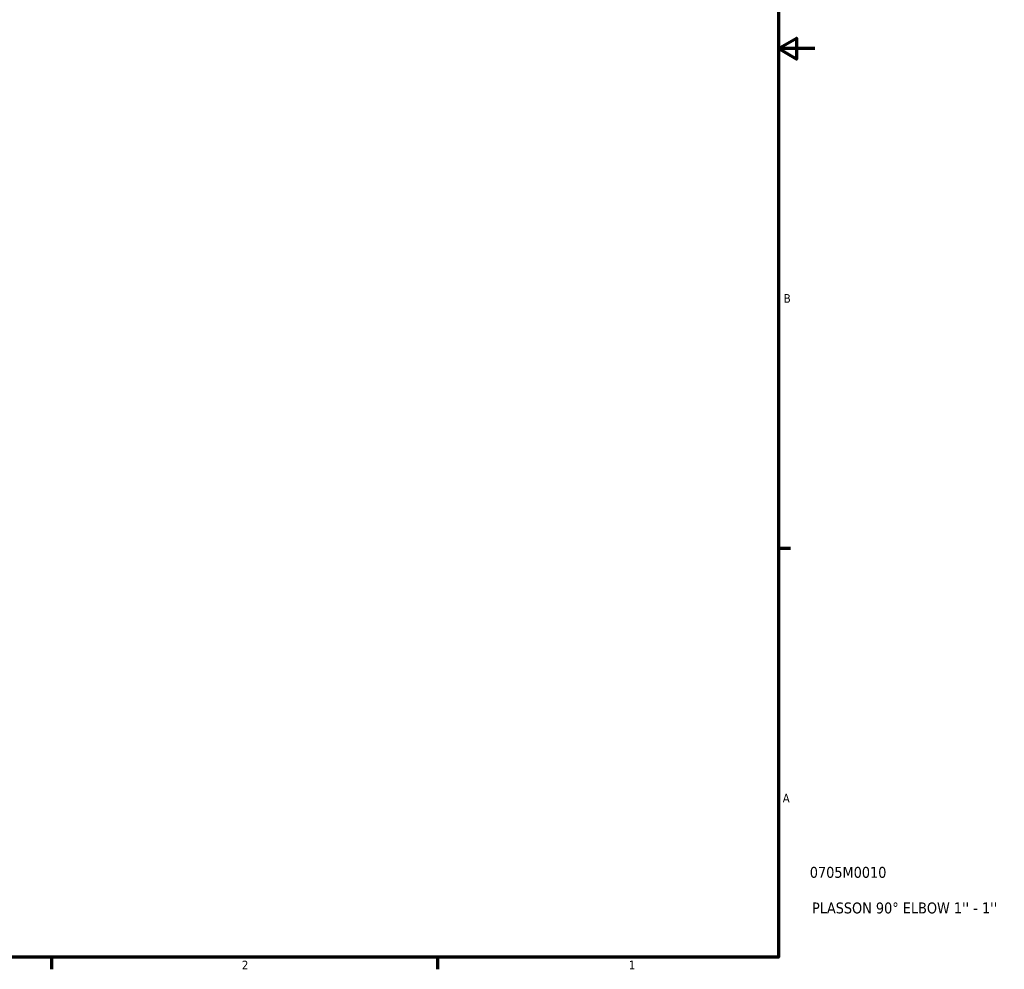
# Model space of a CAD drawing. Header units: inches. Extents: x 0.1 to 50.6, y -19.9 to 45.7.
# Tile 5 of 7: x 25.2 to 36, y 0.9 to 11.3. Entities that reach past the tile are written whole.
import ezdxf

# ---------------------------------------------------------------- set-up
doc = ezdxf.new("R2010")
doc.units = ezdxf.units.IN
doc.header["$MEASUREMENT"] = 0
doc.layers.add('Border (ANSI)', color=7, linetype='Continuous', lineweight=70)
doc.layers.add('Title (ANSI)', color=7, linetype='Continuous', lineweight=50)
doc.styles.add('Note Text (ANSI)', font='tahoma.ttf')
doc.styles.add('Text Style29', font='tahoma.ttf')

# ---------------------------------------------------------------- blocks, each defined once
blk = doc.blocks.new('Borders Default Border')
at = {"layer": 'Border (ANSI)'}
for p, q in [((33.5, 5.5), (33.634, 5.5)), ((25.5, 1), (25.5, 0.866)), ((29.75, 1), (29.75, 0.866))]:
    blk.add_line(p, q, dxfattribs=at)
at = {"layer": 'Border (ANSI)', "flags": 128}
for points in [[(0.5, 1), (0.5, 21), (33.5, 21), (33.5, 1), (0.5, 1)], [(33.9, 11), (33.5, 11), (33.7, 11.115), (33.7, 10.885), (33.5, 11)]]:
    blk.add_lwpolyline(points, dxfattribs=at)
at = {"layer": 'Border (ANSI)', "color": 5, "true_color": 0x0000ff, "char_height": 0.0945, "attachment_point": 7, "style": 'Note Text (ANSI)'}
for s, insert in [('B', (33.558, 8.203)), ('A', (33.547, 2.703)), ('2', (27.596, 0.866)), ('1', (31.854, 0.866))]:
    blk.add_mtext(s, dxfattribs=dict(at, insert=insert))
blk = doc.blocks.new('Title Blocks ANSI - Large')
at = {"layer": 'Title (ANSI)', "color": 5, "true_color": 0x0000ff, "style": 'Text Style29'}
for tag, p in [('PART_NUMBER_001', (0.345, 0.873)), ('DESCRIPTION_001', (0.369, 0.481))]:
    blk.add_attdef(tag, p, '', height=0.12, dxfattribs=at)

msp = doc.modelspace()

# ---------------------------------------------------------------- block references
msp.add_blockref('Borders Default Border', (0, 0))
msp.add_blockref('Title Blocks ANSI - Large', (33.5, 1)).add_auto_attribs({'PART_NUMBER_001': '0705M0010', 'DESCRIPTION_001': "PLASSON 90° ELBOW 1'' - 1''"})

doc.saveas('drawing.dxf')
